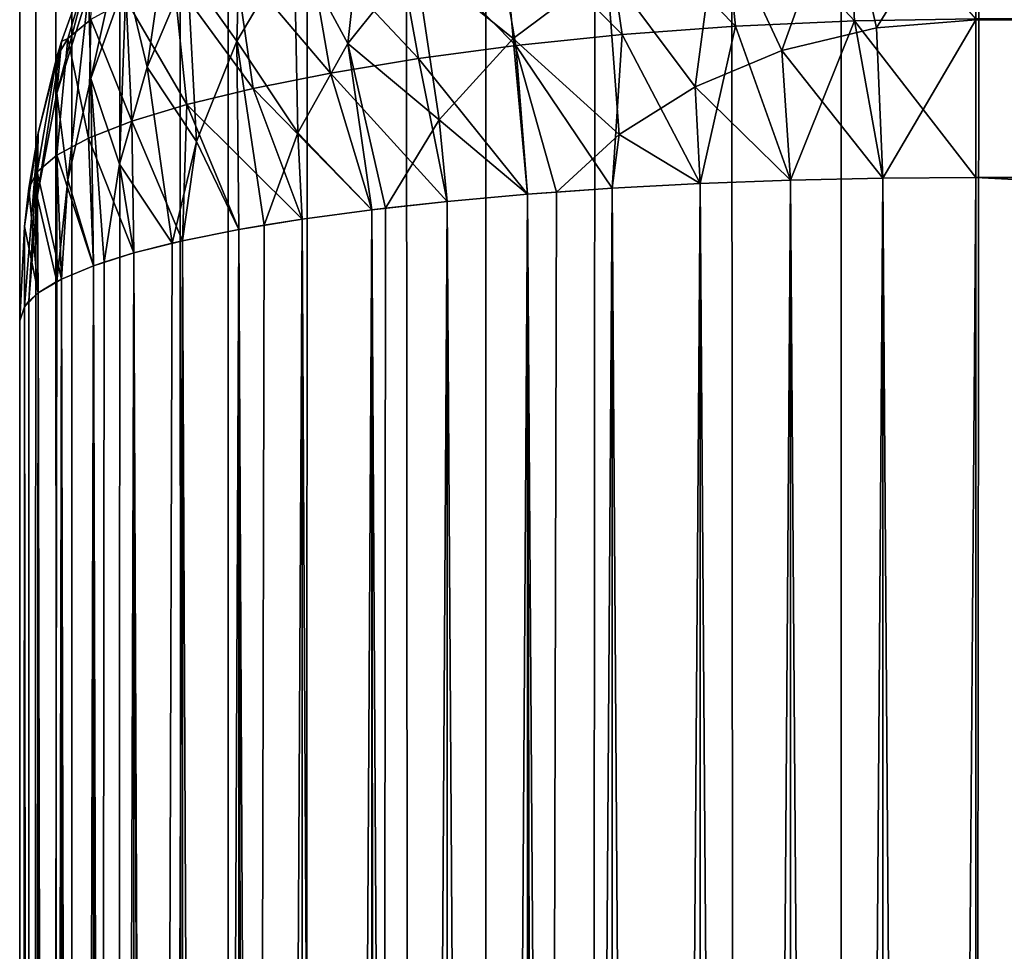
# Model space of a CAD drawing. Extents: x -265 to 265, y 0 to 1027.
# Tile 70 of 256: x -265 to -262.94, y 311.68 to 313.63. Entities that reach past the tile are written whole.
import ezdxf

# ---------------------------------------------------------------- set-up
doc = ezdxf.new("R2010")
doc.units = 0
doc.header["$LTSCALE"] = 65.185185
for name, color, linetype in [('132', 7, 'CONTINUOUS'), ('133', 7, 'CONTINUOUS'), ('134', 7, 'CONTINUOUS'), ('138', 7, 'CONTINUOUS'), ('139', 7, 'CONTINUOUS'), ('141', 7, 'CONTINUOUS'), ('142', 7, 'CONTINUOUS'), ('143', 7, 'CONTINUOUS'), ('151', 7, 'CONTINUOUS'), ('156', 7, 'CONTINUOUS'), ('211', 7, 'CONTINUOUS'), ('212', 7, 'CONTINUOUS')]:
    doc.layers.add(name, color=color, linetype=linetype)

msp = doc.modelspace()

# ---------------------------------------------------------------- linework, layer by layer
at = {"layer": '132', "color": 7, "linetype": 'CONTINUOUS'}
for points in [[(-265, 287, 23), (-265, 313, 23), (-265, 287, 17), (-265, 287, 23)], [(-265, 287, 17), (-265, 313, 23), (-265, 313, 17), (-265, 287, 17)]]:
    msp.add_3dface(points, dxfattribs=at)
at = {"layer": '133', "color": 7, "linetype": 'CONTINUOUS'}
for points in [[(-263, 313.6297, 15.0323), (-263, 313.949, 15.1288), (263, 313.6317, 15.0327), (-263, 313.6297, 15.0323)], [(263, 313.3, 15), (-263, 313.6297, 15.0323), (263, 313.6317, 15.0327), (263, 313.3, 15)], [(-263, 313.3, 15), (-263, 313.6297, 15.0323), (263, 313.3, 15), (-263, 313.3, 15)]]:
    msp.add_3dface(points, dxfattribs=at)
at = {"layer": '134', "color": 7, "linetype": 'CONTINUOUS'}
for points in [[(-263, 313.3, 15), (263, 313.3, 15), (-263, 286.7, 15), (-263, 313.3, 15)], [(-263, 286.7, 15), (263, 313.3, 15), (263, 286.7, 15), (-263, 286.7, 15)]]:
    msp.add_3dface(points, dxfattribs=at)
at = {"layer": '138', "color": 7, "linetype": 'CONTINUOUS'}
for points in [[(-263, 286.7, 25), (263, 286.7, 25), (-263, 313.3, 25), (-263, 286.7, 25)], [(-263, 313.3, 25), (263, 286.7, 25), (263, 313.3, 25), (-263, 313.3, 25)]]:
    msp.add_3dface(points, dxfattribs=at)
at = {"layer": '139', "color": 7, "linetype": 'CONTINUOUS'}
for points in [[(263, 313.949, 24.8712), (-263, 313.6317, 24.9673), (263, 313.6297, 24.9677), (263, 313.949, 24.8712)], [(-263, 313.6317, 24.9673), (-263, 313.3, 25), (263, 313.6297, 24.9677), (-263, 313.6317, 24.9673)], [(-263, 313.3, 25), (263, 313.3, 25), (263, 313.6297, 24.9677), (-263, 313.3, 25)]]:
    msp.add_3dface(points, dxfattribs=at)
at = {"layer": '141', "color": 7, "linetype": 'CONTINUOUS'}
for points in [[(-263.7608, 313.2774, 24.8497), (-263.5768, 286.7127, 24.915), (-263.5768, 313.2873, 24.915), (-263.7608, 313.2774, 24.8497)], [(-263.5768, 313.2873, 24.915), (-263.3875, 286.7057, 24.9621), (-263.3875, 313.2943, 24.9621), (-263.5768, 313.2873, 24.915)], [(-263.5768, 286.7127, 24.915), (-263.3875, 286.7057, 24.9621), (-263.5768, 313.2873, 24.915), (-263.5768, 286.7127, 24.915)], [(-263.3875, 313.2943, 24.9621), (-263.1945, 286.7014, 24.9905), (-263.1945, 313.2986, 24.9905), (-263.3875, 313.2943, 24.9621)], [(-263.3875, 286.7057, 24.9621), (-263.1945, 286.7014, 24.9905), (-263.3875, 313.2943, 24.9621), (-263.3875, 286.7057, 24.9621)], [(-263, 286.7, 25), (-263, 313.3, 25), (-263.1945, 313.2986, 24.9905), (-263, 286.7, 25)], [(-263.1945, 286.7014, 24.9905), (-263, 286.7, 25), (-263.1945, 313.2986, 24.9905), (-263.1945, 286.7014, 24.9905)], [(-263.9377, 313.265, 24.7666), (-263.7608, 286.7226, 24.8497), (-263.7608, 313.2774, 24.8497), (-263.9377, 313.265, 24.7666)], [(-263.7608, 286.7226, 24.8497), (-263.5768, 286.7127, 24.915), (-263.7608, 313.2774, 24.8497), (-263.7608, 286.7226, 24.8497)], [(-264.2635, 313.2325, 24.5503), (-264.1058, 286.75, 24.6665), (-264.1058, 313.25, 24.6665), (-264.2635, 313.2325, 24.5503)], [(-264.1058, 313.25, 24.6665), (-263.9377, 286.735, 24.7666), (-263.9377, 313.265, 24.7666), (-264.1058, 313.25, 24.6665)], [(-264.1058, 286.75, 24.6665), (-263.9377, 286.735, 24.7666), (-264.1058, 313.25, 24.6665), (-264.1058, 286.75, 24.6665)], [(-263.8774, 286.7304, 24.7973), (-263.7608, 286.7226, 24.8497), (-263.9377, 313.265, 24.7666), (-263.8774, 286.7304, 24.7973)], [(-263.9377, 286.735, 24.7666), (-263.8774, 286.7304, 24.7973), (-263.9377, 313.265, 24.7666), (-263.9377, 286.735, 24.7666)], [(-264.4093, 313.2129, 24.4191), (-264.2635, 286.7675, 24.5503), (-264.2635, 313.2325, 24.5503), (-264.4093, 313.2129, 24.4191)], [(-264.2346, 286.764, 24.5734), (-264.1058, 286.75, 24.6665), (-264.2635, 313.2325, 24.5503), (-264.2346, 286.764, 24.5734)], [(-264.2635, 286.7675, 24.5503), (-264.2346, 286.764, 24.5734), (-264.2635, 313.2325, 24.5503), (-264.2635, 286.7675, 24.5503)], [(-264.5417, 313.1911, 24.274), (-264.4093, 286.7871, 24.4191), (-264.4093, 313.2129, 24.4191), (-264.5417, 313.1911, 24.274)], [(-264.4093, 286.7871, 24.4191), (-264.2635, 286.7675, 24.5503), (-264.4093, 313.2129, 24.4191), (-264.4093, 286.7871, 24.4191)], [(-264.6594, 313.1675, 24.1164), (-264.5417, 286.8089, 24.274), (-264.5417, 313.1911, 24.274), (-264.6594, 313.1675, 24.1164)], [(-264.4889, 286.7997, 24.3353), (-264.4093, 286.7871, 24.4191), (-264.5417, 313.1911, 24.274), (-264.4889, 286.7997, 24.3353)], [(-264.5417, 286.8089, 24.274), (-264.4889, 286.7997, 24.3353), (-264.5417, 313.1911, 24.274), (-264.5417, 286.8089, 24.274)], [(-264.7611, 313.1422, 23.9478), (-264.6594, 286.8325, 24.1164), (-264.6594, 313.1675, 24.1164), (-264.7611, 313.1422, 23.9478)], [(-264.6594, 286.8325, 24.1164), (-264.5417, 286.8089, 24.274), (-264.6594, 313.1675, 24.1164), (-264.6594, 286.8325, 24.1164)], [(-264.8459, 313.1155, 23.7698), (-264.7611, 286.8578, 23.9478), (-264.7611, 313.1422, 23.9478), (-264.8459, 313.1155, 23.7698)], [(-264.681, 286.8375, 24.0837), (-264.6594, 286.8325, 24.1164), (-264.7611, 313.1422, 23.9478), (-264.681, 286.8375, 24.0837)], [(-264.7611, 286.8578, 23.9478), (-264.681, 286.8375, 24.0837), (-264.7611, 313.1422, 23.9478), (-264.7611, 286.8578, 23.9478)], [(-264.9128, 313.0876, 23.5842), (-264.8459, 286.8845, 23.7698), (-264.8459, 313.1155, 23.7698), (-264.9128, 313.0876, 23.5842)], [(-264.8232, 286.8767, 23.8221), (-264.7611, 286.8578, 23.9478), (-264.8459, 313.1155, 23.7698), (-264.8232, 286.8767, 23.8221)], [(-264.8459, 286.8845, 23.7698), (-264.8232, 286.8767, 23.8221), (-264.8459, 313.1155, 23.7698), (-264.8459, 286.8845, 23.7698)], [(-264.9611, 313.0589, 23.3927), (-264.9128, 286.9124, 23.5842), (-264.9128, 313.0876, 23.5842), (-264.9611, 313.0589, 23.3927)], [(-264.9128, 286.9124, 23.5842), (-264.8459, 286.8845, 23.7698), (-264.9128, 313.0876, 23.5842), (-264.9128, 286.9124, 23.5842)], [(-264.9902, 313.0296, 23.1973), (-264.9611, 286.9411, 23.3927), (-264.9611, 313.0589, 23.3927), (-264.9902, 313.0296, 23.1973)], [(-264.9222, 286.9172, 23.5523), (-264.9128, 286.9124, 23.5842), (-264.9611, 313.0589, 23.3927), (-264.9222, 286.9172, 23.5523)], [(-264.9611, 286.9411, 23.3927), (-264.9222, 286.9172, 23.5523), (-264.9611, 313.0589, 23.3927), (-264.9611, 286.9411, 23.3927)], [(-265, 313, 23), (-264.9902, 286.9704, 23.1973), (-264.9902, 313.0296, 23.1973), (-265, 313, 23)], [(-264.9807, 286.9584, 23.2774), (-264.9611, 286.9411, 23.3927), (-264.9902, 313.0296, 23.1973), (-264.9807, 286.9584, 23.2774)], [(-264.9902, 286.9704, 23.1973), (-264.9807, 286.9584, 23.2774), (-264.9902, 313.0296, 23.1973), (-264.9902, 286.9704, 23.1973)], [(-265, 313, 23), (-265, 287, 23), (-264.9902, 286.9704, 23.1973), (-265, 313, 23)]]:
    msp.add_3dface(points, dxfattribs=at)
at = {"layer": '142', "color": 7, "linetype": 'CONTINUOUS'}
for points in [[(-264.8459, 313.7698, 16.8845), (-264.9128, 313.5842, 16.9124), (-264.8459, 313.7698, 23.1155), (-264.8459, 313.7698, 16.8845)], [(-264.8459, 313.7698, 23.1155), (-264.9128, 313.5842, 16.9124), (-264.9128, 313.5842, 23.0876), (-264.8459, 313.7698, 23.1155)], [(-264.9128, 313.5842, 16.9124), (-264.9611, 313.3927, 16.9411), (-264.9128, 313.5842, 23.0876), (-264.9128, 313.5842, 16.9124)], [(-264.9128, 313.5842, 23.0876), (-264.9611, 313.3927, 16.9411), (-264.9222, 313.5523, 23.0828), (-264.9128, 313.5842, 23.0876)], [(-264.9222, 313.5523, 23.0828), (-264.9611, 313.3927, 16.9411), (-264.9611, 313.3927, 23.0589), (-264.9222, 313.5523, 23.0828)], [(-264.9611, 313.3927, 16.9411), (-264.9902, 313.1973, 16.9704), (-264.9611, 313.3927, 23.0589), (-264.9611, 313.3927, 16.9411)], [(-264.9611, 313.3927, 23.0589), (-264.9902, 313.1973, 16.9704), (-264.9807, 313.2774, 23.0416), (-264.9611, 313.3927, 23.0589)], [(-264.9807, 313.2774, 23.0416), (-264.9902, 313.1973, 16.9704), (-264.9902, 313.1973, 23.0296), (-264.9807, 313.2774, 23.0416)], [(-265, 313, 17), (-265, 313, 23), (-264.9902, 313.1973, 23.0296), (-265, 313, 17)], [(-264.9902, 313.1973, 16.9704), (-265, 313, 17), (-264.9902, 313.1973, 23.0296), (-264.9902, 313.1973, 16.9704)]]:
    msp.add_3dface(points, dxfattribs=at)
at = {"layer": '143', "color": 7, "linetype": 'CONTINUOUS'}
for points in [[(-263.7608, 313.2774, 15.1503), (-263.5768, 313.2873, 15.085), (-263.7608, 286.7226, 15.1503), (-263.7608, 313.2774, 15.1503)], [(-263.7608, 286.7226, 15.1503), (-263.5768, 313.2873, 15.085), (-263.5768, 286.7127, 15.085), (-263.7608, 286.7226, 15.1503)], [(-263.5768, 313.2873, 15.085), (-263.3875, 313.2943, 15.0379), (-263.5768, 286.7127, 15.085), (-263.5768, 313.2873, 15.085)], [(-263.5768, 286.7127, 15.085), (-263.3875, 313.2943, 15.0379), (-263.3875, 286.7057, 15.0379), (-263.5768, 286.7127, 15.085)], [(-263.3875, 313.2943, 15.0379), (-263.1945, 313.2986, 15.0095), (-263.3875, 286.7057, 15.0379), (-263.3875, 313.2943, 15.0379)], [(-263.3875, 286.7057, 15.0379), (-263.1945, 313.2986, 15.0095), (-263.1945, 286.7014, 15.0095), (-263.3875, 286.7057, 15.0379)], [(-263, 313.3, 15), (-263, 286.7, 15), (-263.1945, 286.7014, 15.0095), (-263, 313.3, 15)], [(-263.1945, 313.2986, 15.0095), (-263, 313.3, 15), (-263.1945, 286.7014, 15.0095), (-263.1945, 313.2986, 15.0095)], [(-263.8774, 313.2696, 15.2027), (-263.7608, 313.2774, 15.1503), (-263.9377, 286.735, 15.2334), (-263.8774, 313.2696, 15.2027)], [(-263.9377, 286.735, 15.2334), (-263.7608, 313.2774, 15.1503), (-263.7608, 286.7226, 15.1503), (-263.9377, 286.735, 15.2334)], [(-263.9377, 313.265, 15.2334), (-263.8774, 313.2696, 15.2027), (-263.9377, 286.735, 15.2334), (-263.9377, 313.265, 15.2334)], [(-264.2346, 313.236, 15.4266), (-264.1058, 313.25, 15.3335), (-264.2635, 286.7675, 15.4497), (-264.2346, 313.236, 15.4266)], [(-264.2635, 286.7675, 15.4497), (-264.1058, 313.25, 15.3335), (-264.1058, 286.75, 15.3335), (-264.2635, 286.7675, 15.4497)], [(-264.1058, 313.25, 15.3335), (-263.9377, 313.265, 15.2334), (-264.1058, 286.75, 15.3335), (-264.1058, 313.25, 15.3335)], [(-264.1058, 286.75, 15.3335), (-263.9377, 313.265, 15.2334), (-263.9377, 286.735, 15.2334), (-264.1058, 286.75, 15.3335)], [(-264.4093, 313.2129, 15.5809), (-264.2635, 313.2325, 15.4497), (-264.4093, 286.7871, 15.5809), (-264.4093, 313.2129, 15.5809)], [(-264.4093, 286.7871, 15.5809), (-264.2635, 313.2325, 15.4497), (-264.2635, 286.7675, 15.4497), (-264.4093, 286.7871, 15.5809)], [(-264.2635, 313.2325, 15.4497), (-264.2346, 313.236, 15.4266), (-264.2635, 286.7675, 15.4497), (-264.2635, 313.2325, 15.4497)], [(-264.4889, 313.2003, 15.6647), (-264.4093, 313.2129, 15.5809), (-264.5417, 286.8089, 15.726), (-264.4889, 313.2003, 15.6647)], [(-264.5417, 286.8089, 15.726), (-264.4093, 313.2129, 15.5809), (-264.4093, 286.7871, 15.5809), (-264.5417, 286.8089, 15.726)], [(-264.6594, 313.1675, 15.8836), (-264.5417, 313.1911, 15.726), (-264.6594, 286.8325, 15.8836), (-264.6594, 313.1675, 15.8836)], [(-264.6594, 286.8325, 15.8836), (-264.5417, 313.1911, 15.726), (-264.5417, 286.8089, 15.726), (-264.6594, 286.8325, 15.8836)], [(-264.5417, 313.1911, 15.726), (-264.4889, 313.2003, 15.6647), (-264.5417, 286.8089, 15.726), (-264.5417, 313.1911, 15.726)], [(-264.681, 313.1625, 15.9163), (-264.6594, 313.1675, 15.8836), (-264.7611, 286.8578, 16.0522), (-264.681, 313.1625, 15.9163)], [(-264.7611, 286.8578, 16.0522), (-264.6594, 313.1675, 15.8836), (-264.6594, 286.8325, 15.8836), (-264.7611, 286.8578, 16.0522)], [(-264.7611, 313.1422, 16.0522), (-264.681, 313.1625, 15.9163), (-264.7611, 286.8578, 16.0522), (-264.7611, 313.1422, 16.0522)], [(-264.8232, 313.1233, 16.1779), (-264.7611, 313.1422, 16.0522), (-264.8459, 286.8845, 16.2302), (-264.8232, 313.1233, 16.1779)], [(-264.8459, 286.8845, 16.2302), (-264.7611, 313.1422, 16.0522), (-264.7611, 286.8578, 16.0522), (-264.8459, 286.8845, 16.2302)], [(-264.8459, 313.1155, 16.2302), (-264.8232, 313.1233, 16.1779), (-264.8459, 286.8845, 16.2302), (-264.8459, 313.1155, 16.2302)], [(-264.9128, 313.0876, 16.4158), (-264.8459, 313.1155, 16.2302), (-264.9128, 286.9124, 16.4158), (-264.9128, 313.0876, 16.4158)], [(-264.9128, 286.9124, 16.4158), (-264.8459, 313.1155, 16.2302), (-264.8459, 286.8845, 16.2302), (-264.9128, 286.9124, 16.4158)], [(-264.9222, 313.0828, 16.4477), (-264.9128, 313.0876, 16.4158), (-264.9611, 286.9411, 16.6073), (-264.9222, 313.0828, 16.4477)], [(-264.9611, 286.9411, 16.6073), (-264.9128, 313.0876, 16.4158), (-264.9128, 286.9124, 16.4158), (-264.9611, 286.9411, 16.6073)], [(-264.9611, 313.0589, 16.6073), (-264.9222, 313.0828, 16.4477), (-264.9611, 286.9411, 16.6073), (-264.9611, 313.0589, 16.6073)], [(-264.9807, 313.0416, 16.7226), (-264.9611, 313.0589, 16.6073), (-264.9902, 286.9704, 16.8027), (-264.9807, 313.0416, 16.7226)], [(-264.9902, 286.9704, 16.8027), (-264.9611, 313.0589, 16.6073), (-264.9611, 286.9411, 16.6073), (-264.9902, 286.9704, 16.8027)], [(-264.9902, 313.0296, 16.8027), (-264.9807, 313.0416, 16.7226), (-264.9902, 286.9704, 16.8027), (-264.9902, 313.0296, 16.8027)], [(-265, 287, 17), (-265, 313, 17), (-264.9902, 313.0296, 16.8027), (-265, 287, 17)], [(-265, 287, 17), (-264.9902, 313.0296, 16.8027), (-264.9902, 286.9704, 16.8027), (-265, 287, 17)]]:
    msp.add_3dface(points, dxfattribs=at)
at = {"layer": '151', "color": 7, "linetype": 'CONTINUOUS'}
for points in [[(-264.4259, 313.7882, 15.7414), (-264.2695, 313.9786, 15.6816), (-264.3134, 313.5806, 15.5395), (-264.4259, 313.7882, 15.7414)], [(-264.3134, 313.5806, 15.5395), (-264.2695, 313.9786, 15.6816), (-264.1729, 313.7569, 15.4766), (-264.3134, 313.5806, 15.5395)], [(-263.2774, 313.924, 15.1402), (-263, 313.949, 15.1288), (-263.2074, 313.6134, 15.0403), (-263.2774, 313.924, 15.1402)], [(-263, 313.949, 15.1288), (-263, 313.6297, 15.0323), (-263.2074, 313.6134, 15.0403), (-263, 313.949, 15.1288)], [(-264.7774, 313.7148, 16.3285), (-264.6775, 313.9164, 16.2868), (-264.7337, 313.5308, 16.0879), (-264.7774, 313.7148, 16.3285)], [(-264.7337, 313.5308, 16.0879), (-264.6775, 313.9164, 16.2868), (-264.6488, 313.7304, 16.04), (-264.7337, 313.5308, 16.0879)], [(-264.6488, 313.7304, 16.04), (-264.5358, 313.923, 15.9912), (-264.5456, 313.5853, 15.8016), (-264.6488, 313.7304, 16.04)], [(-264.5456, 313.5853, 15.8016), (-264.5358, 313.923, 15.9912), (-264.4259, 313.7882, 15.7414), (-264.5456, 313.5853, 15.8016)], [(-264.1729, 313.7569, 15.4766), (-263.9962, 313.9163, 15.417), (-263.9678, 313.5905, 15.2855), (-264.1729, 313.7569, 15.4766)], [(-263.9678, 313.5905, 15.2855), (-263.9962, 313.9163, 15.417), (-263.772, 313.737, 15.2231), (-263.9678, 313.5905, 15.2855)], [(-263.539, 313.8511, 15.173), (-263.2774, 313.924, 15.1402), (-263.4057, 313.5656, 15.0638), (-263.539, 313.8511, 15.173)], [(-263.4057, 313.5656, 15.0638), (-263.2774, 313.924, 15.1402), (-263.2074, 313.6134, 15.0403), (-263.4057, 313.5656, 15.0638)], [(-264.8561, 313.6887, 16.6175), (-264.7653, 313.8941, 16.5823), (-264.8512, 313.5069, 16.3695), (-264.8561, 313.6887, 16.6175)], [(-264.8512, 313.5069, 16.3695), (-264.7653, 313.8941, 16.5823), (-264.7774, 313.7148, 16.3285), (-264.8512, 313.5069, 16.3695)], [(-263.772, 313.737, 15.2231), (-263.539, 313.8511, 15.173), (-263.5873, 313.4896, 15.1007), (-263.772, 313.737, 15.2231)], [(-263.5873, 313.4896, 15.1007), (-263.539, 313.8511, 15.173), (-263.4057, 313.5656, 15.0638), (-263.5873, 313.4896, 15.1007)], [(-264.5456, 313.5853, 15.8016), (-264.4259, 313.7882, 15.7414), (-264.4184, 313.3936, 15.603), (-264.5456, 313.5853, 15.8016)], [(-264.4184, 313.3936, 15.603), (-264.4259, 313.7882, 15.7414), (-264.3134, 313.5806, 15.5395), (-264.4184, 313.3936, 15.603)], [(-264.9128, 313.5842, 16.9124), (-264.8459, 313.7698, 16.8845), (-264.9222, 313.4764, 16.6529), (-264.9128, 313.5842, 16.9124)], [(-264.9222, 313.4764, 16.6529), (-264.8459, 313.7698, 16.8845), (-264.8561, 313.6887, 16.6175), (-264.9222, 313.4764, 16.6529)], [(-264.3134, 313.5806, 15.5395), (-264.1729, 313.7569, 15.4766), (-264.1224, 313.4209, 15.3549), (-264.3134, 313.5806, 15.5395)], [(-264.1224, 313.4209, 15.3549), (-264.1729, 313.7569, 15.4766), (-263.9678, 313.5905, 15.2855), (-264.1224, 313.4209, 15.3549)], [(-264.7337, 313.5308, 16.0879), (-264.6488, 313.7304, 16.04), (-264.63, 313.3753, 15.8604), (-264.7337, 313.5308, 16.0879)], [(-264.63, 313.3753, 15.8604), (-264.6488, 313.7304, 16.04), (-264.5456, 313.5853, 15.8016), (-264.63, 313.3753, 15.8604)], [(-263.9678, 313.5905, 15.2855), (-263.772, 313.737, 15.2231), (-263.746, 313.3899, 15.1482), (-263.9678, 313.5905, 15.2855)], [(-263.746, 313.3899, 15.1482), (-263.772, 313.737, 15.2231), (-263.5873, 313.4896, 15.1007), (-263.746, 313.3899, 15.1482)], [(-264.8512, 313.5069, 16.3695), (-264.7774, 313.7148, 16.3285), (-264.7915, 313.3277, 16.1341), (-264.8512, 313.5069, 16.3695)], [(-264.7915, 313.3277, 16.1341), (-264.7774, 313.7148, 16.3285), (-264.7337, 313.5308, 16.0879), (-264.7915, 313.3277, 16.1341)], [(-264.9222, 313.4764, 16.6529), (-264.8561, 313.6887, 16.6175), (-264.8992, 313.2954, 16.4094), (-264.9222, 313.4764, 16.6529)], [(-264.8992, 313.2954, 16.4094), (-264.8561, 313.6887, 16.6175), (-264.8512, 313.5069, 16.3695), (-264.8992, 313.2954, 16.4094)], [(-263, 313.6297, 15.0323), (-263.1945, 313.2986, 15.0095), (-263.2074, 313.6134, 15.0403), (-263, 313.6297, 15.0323)], [(-263, 313.6297, 15.0323), (-263, 313.3, 15), (-263.1945, 313.2986, 15.0095), (-263, 313.6297, 15.0323)], [(-263.1945, 313.2986, 15.0095), (-263.4057, 313.5656, 15.0638), (-263.2074, 313.6134, 15.0403), (-263.1945, 313.2986, 15.0095)], [(-264.9611, 313.3927, 16.9411), (-264.9128, 313.5842, 16.9124), (-264.9637, 313.2599, 16.6881), (-264.9611, 313.3927, 16.9411)], [(-264.9637, 313.2599, 16.6881), (-264.9128, 313.5842, 16.9124), (-264.9222, 313.4764, 16.6529), (-264.9637, 313.2599, 16.6881)], [(-264.5417, 313.1911, 15.726), (-264.63, 313.3753, 15.8604), (-264.5456, 313.5853, 15.8016), (-264.5417, 313.1911, 15.726)], [(-264.4889, 313.2003, 15.6647), (-264.5417, 313.1911, 15.726), (-264.5456, 313.5853, 15.8016), (-264.4889, 313.2003, 15.6647)], [(-264.4889, 313.2003, 15.6647), (-264.5456, 313.5853, 15.8016), (-264.4184, 313.3936, 15.603), (-264.4889, 313.2003, 15.6647)], [(-264.2635, 313.2325, 15.4497), (-264.4184, 313.3936, 15.603), (-264.3134, 313.5806, 15.5395), (-264.2635, 313.2325, 15.4497)], [(-264.2346, 313.236, 15.4266), (-264.2635, 313.2325, 15.4497), (-264.3134, 313.5806, 15.5395), (-264.2346, 313.236, 15.4266)], [(-264.2346, 313.236, 15.4266), (-264.3134, 313.5806, 15.5395), (-264.1224, 313.4209, 15.3549), (-264.2346, 313.236, 15.4266)], [(-263.9377, 313.265, 15.2334), (-264.1224, 313.4209, 15.3549), (-263.9678, 313.5905, 15.2855), (-263.9377, 313.265, 15.2334)], [(-263.8774, 313.2696, 15.2027), (-263.9377, 313.265, 15.2334), (-263.9678, 313.5905, 15.2855), (-263.8774, 313.2696, 15.2027)], [(-263.8774, 313.2696, 15.2027), (-263.9678, 313.5905, 15.2855), (-263.746, 313.3899, 15.1482), (-263.8774, 313.2696, 15.2027)], [(-263.3875, 313.2943, 15.0379), (-263.5873, 313.4896, 15.1007), (-263.4057, 313.5656, 15.0638), (-263.3875, 313.2943, 15.0379)], [(-263.1945, 313.2986, 15.0095), (-263.3875, 313.2943, 15.0379), (-263.4057, 313.5656, 15.0638), (-263.1945, 313.2986, 15.0095)], [(-264.681, 313.1625, 15.9163), (-264.7915, 313.3277, 16.1341), (-264.7337, 313.5308, 16.0879), (-264.681, 313.1625, 15.9163)], [(-264.681, 313.1625, 15.9163), (-264.7337, 313.5308, 16.0879), (-264.63, 313.3753, 15.8604), (-264.681, 313.1625, 15.9163)], [(-264.8459, 313.1155, 16.2302), (-264.8992, 313.2954, 16.4094), (-264.8512, 313.5069, 16.3695), (-264.8459, 313.1155, 16.2302)], [(-264.8232, 313.1233, 16.1779), (-264.8459, 313.1155, 16.2302), (-264.8512, 313.5069, 16.3695), (-264.8232, 313.1233, 16.1779)], [(-264.8232, 313.1233, 16.1779), (-264.8512, 313.5069, 16.3695), (-264.7915, 313.3277, 16.1341), (-264.8232, 313.1233, 16.1779)], [(-264.9222, 313.0828, 16.4477), (-264.9637, 313.2599, 16.6881), (-264.9222, 313.4764, 16.6529), (-264.9222, 313.0828, 16.4477)], [(-264.9222, 313.0828, 16.4477), (-264.9222, 313.4764, 16.6529), (-264.8992, 313.2954, 16.4094), (-264.9222, 313.0828, 16.4477)], [(-263.5768, 313.2873, 15.085), (-263.746, 313.3899, 15.1482), (-263.5873, 313.4896, 15.1007), (-263.5768, 313.2873, 15.085)], [(-263.3875, 313.2943, 15.0379), (-263.5768, 313.2873, 15.085), (-263.5873, 313.4896, 15.1007), (-263.3875, 313.2943, 15.0379)], [(-264.1058, 313.25, 15.3335), (-264.2346, 313.236, 15.4266), (-264.1224, 313.4209, 15.3549), (-264.1058, 313.25, 15.3335)], [(-263.9377, 313.265, 15.2334), (-264.1058, 313.25, 15.3335), (-264.1224, 313.4209, 15.3549), (-263.9377, 313.265, 15.2334)], [(-264.9902, 313.1973, 16.9704), (-264.9611, 313.3927, 16.9411), (-264.9902, 313.0296, 16.8027), (-264.9902, 313.1973, 16.9704)], [(-264.9611, 313.3927, 16.9411), (-264.9807, 313.0416, 16.7226), (-264.9902, 313.0296, 16.8027), (-264.9611, 313.3927, 16.9411)], [(-264.9807, 313.0416, 16.7226), (-264.9611, 313.3927, 16.9411), (-264.9637, 313.2599, 16.6881), (-264.9807, 313.0416, 16.7226)], [(-264.4093, 313.2129, 15.5809), (-264.4889, 313.2003, 15.6647), (-264.4184, 313.3936, 15.603), (-264.4093, 313.2129, 15.5809)], [(-264.2635, 313.2325, 15.4497), (-264.4093, 313.2129, 15.5809), (-264.4184, 313.3936, 15.603), (-264.2635, 313.2325, 15.4497)], [(-263.7608, 313.2774, 15.1503), (-263.8774, 313.2696, 15.2027), (-263.746, 313.3899, 15.1482), (-263.7608, 313.2774, 15.1503)], [(-263.5768, 313.2873, 15.085), (-263.7608, 313.2774, 15.1503), (-263.746, 313.3899, 15.1482), (-263.5768, 313.2873, 15.085)], [(-264.6594, 313.1675, 15.8836), (-264.681, 313.1625, 15.9163), (-264.63, 313.3753, 15.8604), (-264.6594, 313.1675, 15.8836)], [(-264.5417, 313.1911, 15.726), (-264.6594, 313.1675, 15.8836), (-264.63, 313.3753, 15.8604), (-264.5417, 313.1911, 15.726)], [(-264.7611, 313.1422, 16.0522), (-264.8232, 313.1233, 16.1779), (-264.7915, 313.3277, 16.1341), (-264.7611, 313.1422, 16.0522)], [(-264.681, 313.1625, 15.9163), (-264.7611, 313.1422, 16.0522), (-264.7915, 313.3277, 16.1341), (-264.681, 313.1625, 15.9163)], [(-264.9128, 313.0876, 16.4158), (-264.9222, 313.0828, 16.4477), (-264.8992, 313.2954, 16.4094), (-264.9128, 313.0876, 16.4158)], [(-264.8459, 313.1155, 16.2302), (-264.9128, 313.0876, 16.4158), (-264.8992, 313.2954, 16.4094), (-264.8459, 313.1155, 16.2302)], [(-264.9611, 313.0589, 16.6073), (-264.9807, 313.0416, 16.7226), (-264.9637, 313.2599, 16.6881), (-264.9611, 313.0589, 16.6073)], [(-264.9222, 313.0828, 16.4477), (-264.9611, 313.0589, 16.6073), (-264.9637, 313.2599, 16.6881), (-264.9222, 313.0828, 16.4477)], [(-265, 313, 17), (-264.9902, 313.1973, 16.9704), (-264.9902, 313.0296, 16.8027), (-265, 313, 17)]]:
    msp.add_3dface(points, dxfattribs=at)
at = {"layer": '156', "color": 7, "linetype": 'CONTINUOUS'}
for points in [[(-263.5354, 313.9293, 24.7974), (-263.2541, 313.6278, 24.9512), (-263.2717, 313.9453, 24.852), (-263.5354, 313.9293, 24.7974)], [(-263.2541, 313.6278, 24.9512), (-263, 313.6317, 24.9673), (-263.2717, 313.9453, 24.852), (-263.2541, 313.6278, 24.9512)], [(-263.7842, 313.9044, 24.7096), (-263.5024, 313.6166, 24.9034), (-263.5354, 313.9293, 24.7974), (-263.7842, 313.9044, 24.7096)], [(-263.5024, 313.6166, 24.9034), (-263.2541, 313.6278, 24.9512), (-263.5354, 313.9293, 24.7974), (-263.5024, 313.6166, 24.9034)], [(-264.0129, 313.8726, 24.5925), (-263.7398, 313.5988, 24.8259), (-263.7842, 313.9044, 24.7096), (-264.0129, 313.8726, 24.5925)], [(-263.7398, 313.5988, 24.8259), (-263.5024, 313.6166, 24.9034), (-263.7842, 313.9044, 24.7096), (-263.7398, 313.5988, 24.8259)], [(-264.2181, 313.8359, 24.4504), (-263.962, 313.5758, 24.7211), (-264.0129, 313.8726, 24.5925), (-264.2181, 313.8359, 24.4504)], [(-263.962, 313.5758, 24.7211), (-263.7398, 313.5988, 24.8259), (-264.0129, 313.8726, 24.5925), (-263.962, 313.5758, 24.7211)], [(-264.3978, 313.7963, 24.2877), (-264.1661, 313.5487, 24.592), (-264.2181, 313.8359, 24.4504), (-264.3978, 313.7963, 24.2877)], [(-264.1661, 313.5487, 24.592), (-263.962, 313.5758, 24.7211), (-264.2181, 313.8359, 24.4504), (-264.1661, 313.5487, 24.592)], [(-264.551, 313.755, 24.1084), (-264.3498, 313.5185, 24.4418), (-264.3978, 313.7963, 24.2877), (-264.551, 313.755, 24.1084)], [(-264.3498, 313.5185, 24.4418), (-264.1661, 313.5487, 24.592), (-264.3978, 313.7963, 24.2877), (-264.3498, 313.5185, 24.4418)], [(-264.8459, 313.7698, 23.1155), (-264.9128, 313.5842, 23.0876), (-264.8992, 313.5906, 23.2954), (-264.8459, 313.7698, 23.1155)], [(-264.8459, 313.7698, 23.1155), (-264.8992, 313.5906, 23.2954), (-264.8512, 313.6305, 23.5069), (-264.8459, 313.7698, 23.1155)], [(-264.6775, 313.7132, 23.9164), (-264.5116, 313.4862, 24.2734), (-264.551, 313.755, 24.1084), (-264.6775, 313.7132, 23.9164)], [(-264.5116, 313.4862, 24.2734), (-264.3498, 313.5185, 24.4418), (-264.551, 313.755, 24.1084), (-264.5116, 313.4862, 24.2734)], [(-264.7774, 313.6715, 23.7148), (-264.6503, 313.4525, 24.0899), (-264.6775, 313.7132, 23.9164), (-264.7774, 313.6715, 23.7148)], [(-264.6503, 313.4525, 24.0899), (-264.5116, 313.4862, 24.2734), (-264.6775, 313.7132, 23.9164), (-264.6503, 313.4525, 24.0899)], [(-264.8512, 313.6305, 23.5069), (-264.7653, 313.4177, 23.8941), (-264.7774, 313.6715, 23.7148), (-264.8512, 313.6305, 23.5069)], [(-264.7653, 313.4177, 23.8941), (-264.6503, 313.4525, 24.0899), (-264.7774, 313.6715, 23.7148), (-264.7653, 313.4177, 23.8941)], [(-264.8992, 313.5906, 23.2954), (-264.8561, 313.3825, 23.6887), (-264.8512, 313.6305, 23.5069), (-264.8992, 313.5906, 23.2954)], [(-264.8561, 313.3825, 23.6887), (-264.7653, 313.4177, 23.8941), (-264.8512, 313.6305, 23.5069), (-264.8561, 313.3825, 23.6887)], [(-263.7398, 313.5988, 24.8259), (-263.5768, 313.2873, 24.915), (-263.5024, 313.6166, 24.9034), (-263.7398, 313.5988, 24.8259)], [(-263.5768, 313.2873, 24.915), (-263.3875, 313.2943, 24.9621), (-263.5024, 313.6166, 24.9034), (-263.5768, 313.2873, 24.915)], [(-263.5024, 313.6166, 24.9034), (-263.3875, 313.2943, 24.9621), (-263.2541, 313.6278, 24.9512), (-263.5024, 313.6166, 24.9034)], [(-263.3875, 313.2943, 24.9621), (-263.1945, 313.2986, 24.9905), (-263.2541, 313.6278, 24.9512), (-263.3875, 313.2943, 24.9621)], [(-263, 313.3, 25), (-263, 313.6317, 24.9673), (-263.2541, 313.6278, 24.9512), (-263, 313.3, 25)], [(-263.1945, 313.2986, 24.9905), (-263, 313.3, 25), (-263.2541, 313.6278, 24.9512), (-263.1945, 313.2986, 24.9905)], [(-263.962, 313.5758, 24.7211), (-263.7608, 313.2774, 24.8497), (-263.7398, 313.5988, 24.8259), (-263.962, 313.5758, 24.7211)], [(-263.7608, 313.2774, 24.8497), (-263.5768, 313.2873, 24.915), (-263.7398, 313.5988, 24.8259), (-263.7608, 313.2774, 24.8497)], [(-264.9128, 313.5842, 23.0876), (-264.9222, 313.5523, 23.0828), (-264.8992, 313.5906, 23.2954), (-264.9128, 313.5842, 23.0876)], [(-264.9222, 313.5523, 23.0828), (-264.9222, 313.3471, 23.4764), (-264.8992, 313.5906, 23.2954), (-264.9222, 313.5523, 23.0828)], [(-264.9222, 313.3471, 23.4764), (-264.8561, 313.3825, 23.6887), (-264.8992, 313.5906, 23.2954), (-264.9222, 313.3471, 23.4764)], [(-264.1661, 313.5487, 24.592), (-263.9377, 313.265, 24.7666), (-263.962, 313.5758, 24.7211), (-264.1661, 313.5487, 24.592)], [(-263.9377, 313.265, 24.7666), (-263.7608, 313.2774, 24.8497), (-263.962, 313.5758, 24.7211), (-263.9377, 313.265, 24.7666)], [(-264.9222, 313.5523, 23.0828), (-264.9611, 313.3927, 23.0589), (-264.9637, 313.3119, 23.2599), (-264.9222, 313.5523, 23.0828)], [(-264.9222, 313.5523, 23.0828), (-264.9637, 313.3119, 23.2599), (-264.9222, 313.3471, 23.4764), (-264.9222, 313.5523, 23.0828)], [(-264.3498, 313.5185, 24.4418), (-264.1058, 313.25, 24.6665), (-264.1661, 313.5487, 24.592), (-264.3498, 313.5185, 24.4418)], [(-264.1058, 313.25, 24.6665), (-263.9377, 313.265, 24.7666), (-264.1661, 313.5487, 24.592), (-264.1058, 313.25, 24.6665)], [(-264.5116, 313.4862, 24.2734), (-264.2635, 313.2325, 24.5503), (-264.3498, 313.5185, 24.4418), (-264.5116, 313.4862, 24.2734)], [(-264.2635, 313.2325, 24.5503), (-264.1058, 313.25, 24.6665), (-264.3498, 313.5185, 24.4418), (-264.2635, 313.2325, 24.5503)], [(-264.6503, 313.4525, 24.0899), (-264.4093, 313.2129, 24.4191), (-264.5116, 313.4862, 24.2734), (-264.6503, 313.4525, 24.0899)], [(-264.4093, 313.2129, 24.4191), (-264.2635, 313.2325, 24.5503), (-264.5116, 313.4862, 24.2734), (-264.4093, 313.2129, 24.4191)], [(-264.7653, 313.4177, 23.8941), (-264.6594, 313.1675, 24.1164), (-264.6503, 313.4525, 24.0899), (-264.7653, 313.4177, 23.8941)], [(-264.6594, 313.1675, 24.1164), (-264.5417, 313.1911, 24.274), (-264.6503, 313.4525, 24.0899), (-264.6594, 313.1675, 24.1164)], [(-264.5417, 313.1911, 24.274), (-264.4093, 313.2129, 24.4191), (-264.6503, 313.4525, 24.0899), (-264.5417, 313.1911, 24.274)], [(-264.8561, 313.3825, 23.6887), (-264.7611, 313.1422, 23.9478), (-264.7653, 313.4177, 23.8941), (-264.8561, 313.3825, 23.6887)], [(-264.7611, 313.1422, 23.9478), (-264.6594, 313.1675, 24.1164), (-264.7653, 313.4177, 23.8941), (-264.7611, 313.1422, 23.9478)], [(-264.9611, 313.3927, 23.0589), (-264.9807, 313.2774, 23.0416), (-264.9637, 313.3119, 23.2599), (-264.9611, 313.3927, 23.0589)], [(-264.9222, 313.3471, 23.4764), (-264.8459, 313.1155, 23.7698), (-264.8561, 313.3825, 23.6887), (-264.9222, 313.3471, 23.4764)], [(-264.8459, 313.1155, 23.7698), (-264.7611, 313.1422, 23.9478), (-264.8561, 313.3825, 23.6887), (-264.8459, 313.1155, 23.7698)], [(-264.9637, 313.3119, 23.2599), (-264.9128, 313.0876, 23.5842), (-264.9222, 313.3471, 23.4764), (-264.9637, 313.3119, 23.2599)], [(-264.9128, 313.0876, 23.5842), (-264.8459, 313.1155, 23.7698), (-264.9222, 313.3471, 23.4764), (-264.9128, 313.0876, 23.5842)], [(-264.9807, 313.2774, 23.0416), (-264.9611, 313.0589, 23.3927), (-264.9637, 313.3119, 23.2599), (-264.9807, 313.2774, 23.0416)], [(-264.9611, 313.0589, 23.3927), (-264.9128, 313.0876, 23.5842), (-264.9637, 313.3119, 23.2599), (-264.9611, 313.0589, 23.3927)], [(-264.9807, 313.2774, 23.0416), (-264.9902, 313.1973, 23.0296), (-264.9611, 313.0589, 23.3927), (-264.9807, 313.2774, 23.0416)], [(-264.9902, 313.1973, 23.0296), (-265, 313, 23), (-264.9902, 313.0296, 23.1973), (-264.9902, 313.1973, 23.0296)], [(-264.9902, 313.1973, 23.0296), (-264.9902, 313.0296, 23.1973), (-264.9611, 313.0589, 23.3927), (-264.9902, 313.1973, 23.0296)]]:
    msp.add_3dface(points, dxfattribs=at)
at = {"layer": '211', "color": 7, "linetype": 'CONTINUOUS'}
for points in [[(-265, 1), (-264.8906, 1, 1.8081), (-265, 1019), (-265, 1)], [(-265, 1019), (-264.8906, 1, 1.8081), (-264.8906, 1019, 1.8081), (-265, 1019)], [(-264.8906, 1, 1.8081), (-264.5641, 1, 3.5897), (-264.8906, 1019, 1.8081), (-264.8906, 1, 1.8081)], [(-264.8906, 1019, 1.8081), (-264.5641, 1, 3.5897), (-264.5641, 1019, 3.5897), (-264.8906, 1019, 1.8081)], [(-264.5641, 1, 3.5897), (-264.0252, 1, 5.3191), (-264.5641, 1019, 3.5897), (-264.5641, 1, 3.5897)], [(-264.5641, 1019, 3.5897), (-264.0252, 1, 5.3191), (-264.0252, 1019, 5.3191), (-264.5641, 1019, 3.5897)], [(-264.0252, 1, 5.3191), (-263.2818, 1, 6.9708), (-264.0252, 1019, 5.3191), (-264.0252, 1, 5.3191)], [(-264.0252, 1019, 5.3191), (-263.2818, 1, 6.9708), (-263.2818, 1019, 6.9708), (-264.0252, 1019, 5.3191)], [(-263.2818, 1, 6.9708), (-262.3448, 1, 8.521), (-263.2818, 1019, 6.9708), (-263.2818, 1, 6.9708)], [(-263.2818, 1019, 6.9708), (-262.3448, 1, 8.521), (-262.3448, 1019, 8.521), (-263.2818, 1019, 6.9708)]]:
    msp.add_3dface(points, dxfattribs=at)
at = {"layer": '212', "color": 7, "linetype": 'CONTINUOUS'}
for points in [[(-265, 1), (-265, 1019), (-264.8906, 1019, -1.8081), (-265, 1)], [(-264.8906, 1, -1.8081), (-265, 1), (-264.8906, 1019, -1.8081), (-264.8906, 1, -1.8081)], [(-264.5641, 1, -3.5897), (-264.8906, 1, -1.8081), (-264.5641, 1019, -3.5897), (-264.5641, 1, -3.5897)], [(-264.5641, 1019, -3.5897), (-264.8906, 1, -1.8081), (-264.8906, 1019, -1.8081), (-264.5641, 1019, -3.5897)], [(-264.0252, 1, -5.3191), (-264.5641, 1, -3.5897), (-264.0252, 1019, -5.3191), (-264.0252, 1, -5.3191)], [(-264.0252, 1019, -5.3191), (-264.5641, 1, -3.5897), (-264.5641, 1019, -3.5897), (-264.0252, 1019, -5.3191)], [(-263.2818, 1, -6.9708), (-264.0252, 1, -5.3191), (-263.2818, 1019, -6.9708), (-263.2818, 1, -6.9708)], [(-263.2818, 1019, -6.9708), (-264.0252, 1, -5.3191), (-264.0252, 1019, -5.3191), (-263.2818, 1019, -6.9708)], [(-262.3448, 1, -8.521), (-263.2818, 1, -6.9708), (-262.3448, 1019, -8.521), (-262.3448, 1, -8.521)], [(-262.3448, 1019, -8.521), (-263.2818, 1, -6.9708), (-263.2818, 1019, -6.9708), (-262.3448, 1019, -8.521)]]:
    msp.add_3dface(points, dxfattribs=at)

doc.saveas('drawing.dxf')
